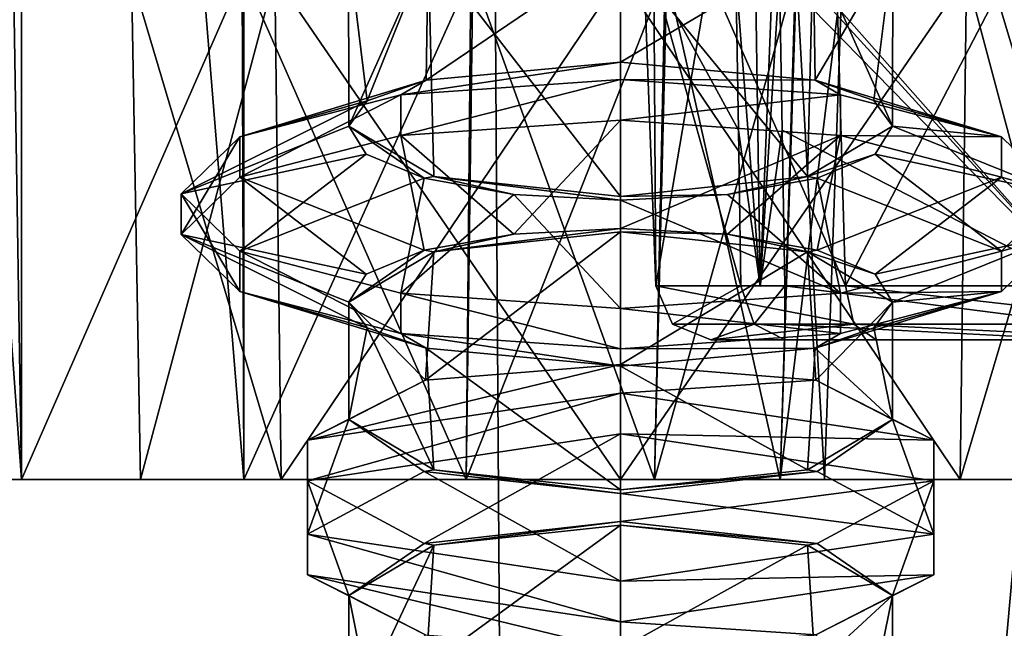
# Model space of a CAD drawing. Header units: millimetres. Extents: x -18.9 to 18.9, y -8.8 to 59.9.
# Tile 145 of 256: x -9.5 to -6, y 23.9 to 26. Entities that reach past the tile are written whole.
import ezdxf

# ---------------------------------------------------------------- set-up
doc = ezdxf.new("R2010")
doc.units = ezdxf.units.MM
doc.header["$LTSCALE"] = 65.185185
for name, color, linetype in [('1295', 7, 'CONTINUOUS'), ('1302', 7, 'CONTINUOUS'), ('1303', 7, 'CONTINUOUS'), ('1462', 7, 'CONTINUOUS'), ('1463', 7, 'CONTINUOUS'), ('1464', 7, 'CONTINUOUS'), ('1466', 7, 'CONTINUOUS'), ('2223', 7, 'CONTINUOUS'), ('2224', 7, 'CONTINUOUS'), ('2226', 7, 'CONTINUOUS'), ('2232', 7, 'CONTINUOUS'), ('2233', 7, 'CONTINUOUS'), ('2234', 7, 'CONTINUOUS'), ('2501', 7, 'CONTINUOUS'), ('2707', 7, 'CONTINUOUS'), ('2710', 7, 'CONTINUOUS'), ('2711', 7, 'CONTINUOUS'), ('2712', 7, 'CONTINUOUS'), ('2713', 7, 'CONTINUOUS'), ('2732', 7, 'CONTINUOUS'), ('2733', 7, 'CONTINUOUS'), ('2734', 7, 'CONTINUOUS'), ('2735', 7, 'CONTINUOUS'), ('2780', 7, 'CONTINUOUS'), ('2781', 7, 'CONTINUOUS'), ('2782', 7, 'CONTINUOUS'), ('2783', 7, 'CONTINUOUS'), ('2784', 7, 'CONTINUOUS'), ('2785', 7, 'CONTINUOUS'), ('2814', 7, 'CONTINUOUS'), ('2815', 7, 'CONTINUOUS'), ('2816', 7, 'CONTINUOUS'), ('2817', 7, 'CONTINUOUS'), ('2818', 7, 'CONTINUOUS'), ('2819', 7, 'CONTINUOUS'), ('2823', 7, 'CONTINUOUS')]:
    doc.layers.add(name, color=color, linetype=linetype)

msp = doc.modelspace()

# ---------------------------------------------------------------- linework, layer by layer
at = {"layer": '1295', "color": 7, "linetype": 'Continuous'}
for points in [[(-8.6992, -6.3, -15.0691), (-5.5375, 26.593, -16.4953), (-3.2147, 32.4, -17.1005), (-8.6992, -6.3, -15.0691)], [(-3.2147, -3.5, -17.1005), (-8.6992, -6.3, -15.0691), (-3.2147, 32.4, -17.1005), (-3.2147, -3.5, -17.1005)], [(-5.5375, 26.593, -16.4953), (-8.6992, -6.3, -15.0691), (-5.5971, 26.4568, -16.4752), (-5.5375, 26.593, -16.4953)], [(-8.6992, -6.3, -15.0691), (-5.7352, 26.4, -16.4277), (-5.5971, 26.4568, -16.4752), (-8.6992, -6.3, -15.0691)], [(-13.3292, -6.3, -11.1841), (-9.8717, 26.4, -14.3286), (-8.6992, -6.3, -15.0691), (-13.3292, -6.3, -11.1841)], [(-12.7853, -3.5, 11.8024), (-7.6096, -3.5, 15.6478), (-12.5018, 26.4, 12.1021), (-12.7853, -3.5, 11.8024)], [(-7.6096, -3.5, 15.6478), (-7.8011, 26.4, 15.553), (-12.5018, 26.4, 12.1021), (-7.6096, -3.5, 15.6478)], [(-9.8717, 26.4, -14.3286), (-5.7352, 26.4, -16.4277), (-8.6992, -6.3, -15.0691), (-9.8717, 26.4, -14.3286)], [(-7.6096, -3.5, 15.6478), (-2.2237, 26.4, 17.2571), (-7.8011, 26.4, 15.553), (-7.6096, -3.5, 15.6478)], [(-7.6096, -3.5, 15.6478), (-1.389, -3.5, 17.3445), (-2.2237, 26.4, 17.2571), (-7.6096, -3.5, 15.6478)]]:
    msp.add_3dface(points, dxfattribs=at)
at = {"layer": '1302', "color": 7, "linetype": 'Continuous'}
for points in [[(-9.1019, 26.2035, 12.2082), (-9.0704, 24.4, 12.2082), (-8.5665, 24.4, 10.9917), (-9.1019, 26.2035, 12.2082)], [(-9.1019, 26.2035, 12.2082), (-8.5665, 24.4, 10.9917), (-8.5888, 26.2035, 10.9694), (-9.1019, 26.2035, 12.2082)], [(-8.5665, 24.4, 10.9917), (-7.35, 24.4, 10.4878), (-8.5888, 26.2035, 10.9694), (-8.5665, 24.4, 10.9917)], [(-8.5888, 26.2035, 10.9694), (-7.35, 24.4, 10.4878), (-7.35, 26.2035, 10.4563), (-8.5888, 26.2035, 10.9694)], [(-7.35, 24.4, 10.4878), (-6.1335, 24.4, 10.9917), (-7.35, 26.2035, 10.4563), (-7.35, 24.4, 10.4878)], [(-7.35, 26.2035, 10.4563), (-6.1335, 24.4, 10.9917), (-6.1112, 26.2035, 10.9694), (-7.35, 26.2035, 10.4563)], [(-6.1335, 24.4, 10.9917), (-5.6296, 24.4, 12.2082), (-6.1112, 26.2035, 10.9694), (-6.1335, 24.4, 10.9917)], [(-5.6296, 24.4, 12.2082), (-5.5981, 26.2035, 12.2082), (-6.1112, 26.2035, 10.9694), (-5.6296, 24.4, 12.2082)]]:
    msp.add_3dface(points, dxfattribs=at)
at = {"layer": '1303', "color": 7, "linetype": 'Continuous'}
for points in [[(-8.5888, 26.2035, 13.447), (-9.0704, 24.4, 12.2082), (-9.1019, 26.2035, 12.2082), (-8.5888, 26.2035, 13.447)], [(-8.5665, 24.4, 13.4247), (-9.0704, 24.4, 12.2082), (-8.5888, 26.2035, 13.447), (-8.5665, 24.4, 13.4247)], [(-7.35, 26.2035, 13.9601), (-8.5665, 24.4, 13.4247), (-8.5888, 26.2035, 13.447), (-7.35, 26.2035, 13.9601)], [(-7.35, 24.4, 13.9286), (-8.5665, 24.4, 13.4247), (-7.35, 26.2035, 13.9601), (-7.35, 24.4, 13.9286)], [(-6.1335, 24.4, 13.4247), (-7.35, 24.4, 13.9286), (-6.1112, 26.2035, 13.447), (-6.1335, 24.4, 13.4247)], [(-6.1112, 26.2035, 13.447), (-7.35, 24.4, 13.9286), (-7.35, 26.2035, 13.9601), (-6.1112, 26.2035, 13.447)], [(-5.6296, 24.4, 12.2082), (-6.1335, 24.4, 13.4247), (-5.5981, 26.2035, 12.2082), (-5.6296, 24.4, 12.2082)], [(-5.5981, 26.2035, 12.2082), (-6.1335, 24.4, 13.4247), (-6.1112, 26.2035, 13.447), (-5.5981, 26.2035, 12.2082)]]:
    msp.add_3dface(points, dxfattribs=at)
at = {"layer": '1462', "color": 7, "linetype": 'Continuous'}
for points in [[(-9.4979, 34.207, -7.7125), (-10.2068, 34.207, -7.322), (-9.496, 24.4, -7.3466), (-9.4979, 34.207, -7.7125)], [(-9.496, 24.4, -7.3466), (-10.2068, 34.207, -7.322), (-10.1709, 24.4, -6.8959), (-9.496, 24.4, -7.3466)], [(-8.7, 26.207, -7.5683), (-9.4979, 34.207, -7.7125), (-8.7, 24.4, -7.5052), (-8.7, 26.207, -7.5683)], [(-8.7, 24.4, -7.5052), (-9.4979, 34.207, -7.7125), (-9.496, 24.4, -7.3466), (-8.7, 24.4, -7.5052)], [(-7.8795, 26.207, -7.405), (-8.7, 26.207, -7.5683), (-7.904, 24.4, -7.3466), (-7.8795, 26.207, -7.405)], [(-7.904, 24.4, -7.3466), (-8.7, 26.207, -7.5683), (-8.7, 24.4, -7.5052), (-7.904, 24.4, -7.3466)], [(-7.2291, 24.4, -6.8959), (-7.8795, 26.207, -7.405), (-7.904, 24.4, -7.3466), (-7.2291, 24.4, -6.8959)], [(-7.1841, 26.207, -6.9401), (-7.8795, 26.207, -7.405), (-7.2291, 24.4, -6.8959), (-7.1841, 26.207, -6.9401)], [(-6.7784, 24.4, -6.221), (-7.1841, 26.207, -6.9401), (-7.2291, 24.4, -6.8959), (-6.7784, 24.4, -6.221)], [(-6.7195, 26.207, -6.2443), (-7.1841, 26.207, -6.9401), (-6.7784, 24.4, -6.221), (-6.7195, 26.207, -6.2443)], [(-6.6198, 24.4, -5.425), (-6.7195, 26.207, -6.2443), (-6.7784, 24.4, -6.221), (-6.6198, 24.4, -5.425)], [(-6.5567, 26.207, -5.425), (-6.7195, 26.207, -6.2443), (-6.6198, 24.4, -5.425), (-6.5567, 26.207, -5.425)]]:
    msp.add_3dface(points, dxfattribs=at)
at = {"layer": '1463', "color": 7, "linetype": 'Continuous'}
for points in [[(-10.1709, 24.4, 0.5459), (-9.5246, 26.207, 1.0533), (-9.496, 24.4, 0.9966), (-10.1709, 24.4, 0.5459)], [(-9.5246, 26.207, 1.0533), (-8.7061, 26.207, 1.2183), (-9.496, 24.4, 0.9966), (-9.5246, 26.207, 1.0533)], [(-9.496, 24.4, 0.9966), (-8.7061, 26.207, 1.2183), (-8.7, 24.4, 1.1552), (-9.496, 24.4, 0.9966)], [(-8.7061, 26.207, 1.2183), (-7.8866, 26.207, 1.0579), (-8.7, 24.4, 1.1552), (-8.7061, 26.207, 1.2183)], [(-8.7, 24.4, 1.1552), (-7.8866, 26.207, 1.0579), (-7.904, 24.4, 0.9966), (-8.7, 24.4, 1.1552)], [(-7.8866, 26.207, 1.0579), (-7.1907, 26.207, 0.5967), (-7.904, 24.4, 0.9966), (-7.8866, 26.207, 1.0579)], [(-7.904, 24.4, 0.9966), (-7.1907, 26.207, 0.5967), (-7.2291, 24.4, 0.5459), (-7.904, 24.4, 0.9966)], [(-7.1907, 26.207, 0.5967), (-6.723, 26.207, -0.0972), (-7.2291, 24.4, 0.5459), (-7.1907, 26.207, 0.5967)], [(-7.2291, 24.4, 0.5459), (-6.723, 26.207, -0.0972), (-6.7784, 24.4, -0.129), (-7.2291, 24.4, 0.5459)], [(-6.5567, 26.207, -0.925), (-6.6198, 24.4, -0.925), (-6.7784, 24.4, -0.129), (-6.5567, 26.207, -0.925)], [(-6.723, 26.207, -0.0972), (-6.5567, 26.207, -0.925), (-6.7784, 24.4, -0.129), (-6.723, 26.207, -0.0972)]]:
    msp.add_3dface(points, dxfattribs=at)
at = {"layer": '1464', "color": 7, "linetype": 'Continuous'}
for points in [[(-6.6198, 24.4, -0.925), (-6.5567, 26.207, -0.925), (-6.5567, 26.207, -5.425), (-6.6198, 24.4, -0.925)], [(-6.6198, 24.4, -0.925), (-6.5567, 26.207, -5.425), (-6.6198, 24.4, -5.425), (-6.6198, 24.4, -0.925)]]:
    msp.add_3dface(points, dxfattribs=at)
at = {"layer": '1466', "color": 7, "linetype": 'Continuous'}
for points in [[(-8.4296, 34.207, -8.8024), (-5.6907, 34.207, -8.8024), (-5.6907, 25.093, -9.1206), (-8.4296, 34.207, -8.8024)], [(-6.8701, 26.4276, -9.074), (-8.4296, 34.207, -8.8024), (-5.6907, 25.093, -9.1206), (-6.8701, 26.4276, -9.074)], [(-6.7993, 26.3092, -9.0782), (-6.8701, 26.4276, -9.074), (-5.6907, 25.093, -9.1206), (-6.7993, 26.3092, -9.0782)], [(-6.7804, 26.207, -9.0817), (-6.7993, 26.3092, -9.0782), (-5.6907, 25.093, -9.1206), (-6.7804, 26.207, -9.0817)], [(-6.771, 25.6508, -9.1012), (-6.7804, 26.207, -9.0817), (-5.6907, 25.093, -9.1206), (-6.771, 25.6508, -9.1012)], [(-6.7615, 25.093, -9.1206), (-6.771, 25.6508, -9.1012), (-5.6907, 25.093, -9.1206), (-6.7615, 25.093, -9.1206)]]:
    msp.add_3dface(points, dxfattribs=at)
at = {"layer": '2223', "color": 7, "linetype": 'Continuous'}
for points in [[(-7.0268, 24.9, -10.3721), (-6.7615, 24.9, -9.3205), (-6.4348, 24.9, -11.2817), (-7.0268, 24.9, -10.3721)], [(-6.7615, 24.9, -9.3205), (-5.6907, 24.9, -9.3205), (-6.4348, 24.9, -11.2817), (-6.7615, 24.9, -9.3205)], [(-5.6907, 24.9, -9.3205), (-5.3704, 24.9, -11.4661), (-6.4348, 24.9, -11.2817), (-5.6907, 24.9, -9.3205)]]:
    msp.add_3dface(points, dxfattribs=at)
at = {"layer": '2224', "color": 7, "linetype": 'Continuous'}
for points in [[(-7.2307, 26.207, -9.7416), (-7.2239, 25.093, -10.4057), (-7.2651, 26.207, -10.3947), (-7.2307, 26.207, -9.7416)], [(-7.2651, 26.207, -10.3947), (-7.2239, 25.093, -10.4057), (-7.0341, 26.207, -11.0066), (-7.2651, 26.207, -10.3947)], [(-6.9195, 25.093, -9.1981), (-7.2239, 25.093, -10.4057), (-7.2307, 26.207, -9.7416), (-6.9195, 25.093, -9.1981)], [(-6.9195, 25.093, -9.1981), (-7.2307, 26.207, -9.7416), (-6.9282, 25.6508, -9.1775), (-6.9195, 25.093, -9.1981)], [(-6.9367, 26.207, -9.1571), (-6.9282, 25.6508, -9.1775), (-7.2307, 26.207, -9.7416), (-6.9367, 26.207, -9.1571)], [(-7.2239, 25.093, -10.4057), (-6.5446, 25.093, -11.4488), (-7.0341, 26.207, -11.0066), (-7.2239, 25.093, -10.4057)], [(-7.0341, 26.207, -11.0066), (-6.5446, 25.093, -11.4488), (-6.5772, 26.207, -11.4739), (-7.0341, 26.207, -11.0066)], [(-6.5772, 26.207, -11.4739), (-6.5446, 25.093, -11.4488), (-5.9649, 26.207, -11.7195), (-6.5772, 26.207, -11.4739)], [(-6.5446, 25.093, -11.4488), (-5.3231, 25.093, -11.6603), (-5.9649, 26.207, -11.7195), (-6.5446, 25.093, -11.4488)]]:
    msp.add_3dface(points, dxfattribs=at)
at = {"layer": '2226', "color": 7, "linetype": 'Continuous'}
for points in [[(-6.5446, 25.093, -11.4488), (-7.2239, 25.093, -10.4057), (-6.5143, 24.9561, -11.3958), (-6.5446, 25.093, -11.4488)], [(-7.2239, 25.093, -10.4057), (-6.9195, 25.093, -9.1981), (-7.1641, 24.9561, -10.3935), (-7.2239, 25.093, -10.4057)], [(-6.5143, 24.9561, -11.3958), (-7.2239, 25.093, -10.4057), (-7.1641, 24.9561, -10.3935), (-6.5143, 24.9561, -11.3958)], [(-7.1641, 24.9561, -10.3935), (-6.9195, 25.093, -9.1981), (-6.8713, 24.9561, -9.2354), (-7.1641, 24.9561, -10.3935)], [(-5.3231, 25.093, -11.6603), (-6.5446, 25.093, -11.4488), (-5.3375, 24.9561, -11.601), (-5.3231, 25.093, -11.6603)], [(-5.3375, 24.9561, -11.601), (-6.5446, 25.093, -11.4488), (-6.5143, 24.9561, -11.3958), (-5.3375, 24.9561, -11.601)], [(-7.0268, 24.9, -10.3721), (-6.5143, 24.9561, -11.3958), (-7.1641, 24.9561, -10.3935), (-7.0268, 24.9, -10.3721)], [(-7.0268, 24.9, -10.3721), (-7.1641, 24.9561, -10.3935), (-6.8713, 24.9561, -9.2354), (-7.0268, 24.9, -10.3721)], [(-6.7615, 24.9, -9.3205), (-7.0268, 24.9, -10.3721), (-6.8713, 24.9561, -9.2354), (-6.7615, 24.9, -9.3205)], [(-7.0268, 24.9, -10.3721), (-6.4348, 24.9, -11.2817), (-6.5143, 24.9561, -11.3958), (-7.0268, 24.9, -10.3721)], [(-6.4348, 24.9, -11.2817), (-5.3704, 24.9, -11.4661), (-6.5143, 24.9561, -11.3958), (-6.4348, 24.9, -11.2817)], [(-5.3704, 24.9, -11.4661), (-5.3375, 24.9561, -11.601), (-6.5143, 24.9561, -11.3958), (-5.3704, 24.9, -11.4661)]]:
    msp.add_3dface(points, dxfattribs=at)
at = {"layer": '2232', "color": 7, "linetype": 'Continuous'}
for points in [[(-6.7615, 25.093, -9.1206), (-5.6907, 25.093, -9.1206), (-5.6907, 24.9561, -9.1816), (-6.7615, 25.093, -9.1206)], [(-6.7615, 25.093, -9.1206), (-5.6907, 24.9561, -9.1816), (-6.7615, 24.9556, -9.1821), (-6.7615, 25.093, -9.1206)], [(-5.6907, 24.9561, -9.1816), (-5.6907, 24.9, -9.3205), (-6.7615, 24.9556, -9.1821), (-5.6907, 24.9561, -9.1816)], [(-5.6907, 24.9, -9.3205), (-6.7615, 24.9, -9.3205), (-6.7615, 24.9556, -9.1821), (-5.6907, 24.9, -9.3205)]]:
    msp.add_3dface(points, dxfattribs=at)
at = {"layer": '2233', "color": 7, "linetype": 'Continuous'}
for points in [[(-6.9195, 25.093, -9.1981), (-6.7615, 25.093, -9.1206), (-6.8713, 24.9561, -9.2354), (-6.9195, 25.093, -9.1981)], [(-6.7615, 25.093, -9.1206), (-6.9195, 25.093, -9.1981), (-6.8499, 25.0921, -9.1413), (-6.7615, 25.093, -9.1206)], [(-6.8713, 24.9561, -9.2354), (-6.7615, 25.093, -9.1206), (-6.7615, 24.9556, -9.1821), (-6.8713, 24.9561, -9.2354)], [(-6.7615, 24.9, -9.3205), (-6.8713, 24.9561, -9.2354), (-6.7615, 24.9556, -9.1821), (-6.7615, 24.9, -9.3205)]]:
    msp.add_3dface(points, dxfattribs=at)
at = {"layer": '2234', "color": 7, "linetype": 'Continuous'}
for points in [[(-6.9282, 25.6508, -9.1775), (-6.9367, 26.207, -9.1571), (-6.8499, 25.0921, -9.1413), (-6.9282, 25.6508, -9.1775)], [(-6.8499, 25.0921, -9.1413), (-6.9367, 26.207, -9.1571), (-6.8672, 26.2062, -9.1016), (-6.8499, 25.0921, -9.1413)], [(-6.8062, 26.2066, -9.0834), (-6.8499, 25.0921, -9.1413), (-6.8672, 26.2062, -9.1016), (-6.8062, 26.2066, -9.0834)], [(-6.7804, 26.207, -9.0817), (-6.771, 25.6508, -9.1012), (-6.8499, 25.0921, -9.1413), (-6.7804, 26.207, -9.0817)], [(-6.7804, 26.207, -9.0817), (-6.8499, 25.0921, -9.1413), (-6.8062, 26.2066, -9.0834), (-6.7804, 26.207, -9.0817)], [(-6.9195, 25.093, -9.1981), (-6.9282, 25.6508, -9.1775), (-6.8499, 25.0921, -9.1413), (-6.9195, 25.093, -9.1981)], [(-6.771, 25.6508, -9.1012), (-6.7615, 25.093, -9.1206), (-6.8499, 25.0921, -9.1413), (-6.771, 25.6508, -9.1012)]]:
    msp.add_3dface(points, dxfattribs=at)
at = {"layer": '2501', "color": 7, "linetype": 'Continuous'}
for points in [[(-6.6198, 24.4, -0.925), (-10.7802, 24.4, -0.925), (-10.6216, 24.4, -0.129), (-6.6198, 24.4, -0.925)], [(-10.7802, 24.4, -0.925), (-6.6198, 24.4, -0.925), (-6.6198, 24.4, -5.425), (-10.7802, 24.4, -0.925)], [(-10.7802, 24.4, -5.425), (-10.7802, 24.4, -0.925), (-6.6198, 24.4, -5.425), (-10.7802, 24.4, -5.425)], [(-10.7802, 24.4, -5.425), (-6.6198, 24.4, -5.425), (-6.7784, 24.4, -6.221), (-10.7802, 24.4, -5.425)], [(-10.7802, 24.4, -5.425), (-6.7784, 24.4, -6.221), (-10.6216, 24.4, -6.221), (-10.7802, 24.4, -5.425)], [(-6.6198, 24.4, -0.925), (-10.6216, 24.4, -0.129), (-6.7784, 24.4, -0.129), (-6.6198, 24.4, -0.925)], [(-10.6216, 24.4, -0.129), (-10.1709, 24.4, 0.5459), (-6.7784, 24.4, -0.129), (-10.6216, 24.4, -0.129)], [(-6.7784, 24.4, -6.221), (-7.2291, 24.4, -6.8959), (-10.6216, 24.4, -6.221), (-6.7784, 24.4, -6.221)], [(-7.2291, 24.4, -6.8959), (-10.1709, 24.4, -6.8959), (-10.6216, 24.4, -6.221), (-7.2291, 24.4, -6.8959)], [(-10.1709, 24.4, 0.5459), (-9.496, 24.4, 0.9966), (-7.2291, 24.4, 0.5459), (-10.1709, 24.4, 0.5459)], [(-10.1709, 24.4, 0.5459), (-7.2291, 24.4, 0.5459), (-6.7784, 24.4, -0.129), (-10.1709, 24.4, 0.5459)], [(-7.2291, 24.4, -6.8959), (-7.904, 24.4, -7.3466), (-10.1709, 24.4, -6.8959), (-7.2291, 24.4, -6.8959)], [(-7.904, 24.4, -7.3466), (-9.496, 24.4, -7.3466), (-10.1709, 24.4, -6.8959), (-7.904, 24.4, -7.3466)], [(-9.496, 24.4, 0.9966), (-8.7, 24.4, 1.1552), (-7.904, 24.4, 0.9966), (-9.496, 24.4, 0.9966)], [(-9.496, 24.4, 0.9966), (-7.904, 24.4, 0.9966), (-7.2291, 24.4, 0.5459), (-9.496, 24.4, 0.9966)], [(-7.904, 24.4, -7.3466), (-8.7, 24.4, -7.5052), (-9.496, 24.4, -7.3466), (-7.904, 24.4, -7.3466)], [(-9.0704, 24.4, 12.2082), (-8.5665, 24.4, 13.4247), (-5.6296, 24.4, 12.2082), (-9.0704, 24.4, 12.2082)], [(-9.0704, 24.4, 12.2082), (-5.6296, 24.4, 12.2082), (-6.1335, 24.4, 10.9917), (-9.0704, 24.4, 12.2082)], [(-9.0704, 24.4, 12.2082), (-6.1335, 24.4, 10.9917), (-8.5665, 24.4, 10.9917), (-9.0704, 24.4, 12.2082)], [(-8.5665, 24.4, 13.4247), (-7.35, 24.4, 13.9286), (-6.1335, 24.4, 13.4247), (-8.5665, 24.4, 13.4247)], [(-8.5665, 24.4, 13.4247), (-6.1335, 24.4, 13.4247), (-5.6296, 24.4, 12.2082), (-8.5665, 24.4, 13.4247)], [(-6.1335, 24.4, 10.9917), (-7.35, 24.4, 10.4878), (-8.5665, 24.4, 10.9917), (-6.1335, 24.4, 10.9917)]]:
    msp.add_3dface(points, dxfattribs=at)
at = {"layer": '2707', "color": 7, "linetype": 'Continuous'}
for points in [[(-7.35, 25.894, 11.2332), (-7.35, 26.3025, 11.2332), (-6.6606, 26.3025, 11.5188), (-7.35, 25.894, 11.2332)], [(-7.35, 25.894, 11.2332), (-6.6606, 26.3025, 11.5188), (-6.6527, 25.8294, 11.5267), (-7.35, 25.894, 11.2332)], [(-7.35, 26.3025, 13.1832), (-7.35, 25.4137, 13.1832), (-6.681, 25.4853, 12.9174), (-7.35, 26.3025, 13.1832)], [(-7.35, 26.3025, 13.1832), (-6.681, 25.4853, 12.9174), (-6.6606, 26.3025, 12.8976), (-7.35, 26.3025, 13.1832)], [(-6.681, 25.4853, 12.9174), (-6.3759, 25.665, 12.2499), (-6.6606, 26.3025, 12.8976), (-6.681, 25.4853, 12.9174)], [(-6.6606, 26.3025, 11.5188), (-6.375, 26.3025, 12.2082), (-6.6527, 25.8294, 11.5267), (-6.6606, 26.3025, 11.5188)], [(-6.3759, 25.665, 12.2499), (-6.375, 26.3025, 12.2082), (-6.6606, 26.3025, 12.8976), (-6.3759, 25.665, 12.2499)], [(-6.375, 26.3025, 12.2082), (-6.4425, 25.7565, 11.8517), (-6.6527, 25.8294, 11.5267), (-6.375, 26.3025, 12.2082)], [(-6.375, 26.3025, 12.2082), (-6.3759, 25.665, 12.2499), (-6.4425, 25.7565, 11.8517), (-6.375, 26.3025, 12.2082)]]:
    msp.add_3dface(points, dxfattribs=at)
at = {"layer": '2710', "color": 7, "linetype": 'Continuous'}
for points in [[(-7.35, 23.794, 11.2332), (-7.35, 24.2363, 11.2332), (-6.681, 24.1647, 11.4989), (-7.35, 23.794, 11.2332)], [(-7.35, 23.794, 11.2332), (-6.681, 24.1647, 11.4989), (-6.6527, 23.7294, 11.5267), (-7.35, 23.794, 11.2332)], [(-6.681, 24.1647, 11.4989), (-6.3759, 23.985, 12.1665), (-6.6527, 23.7294, 11.5267), (-6.681, 24.1647, 11.4989)], [(-6.3759, 23.985, 12.1665), (-6.4425, 23.6565, 11.8517), (-6.6527, 23.7294, 11.5267), (-6.3759, 23.985, 12.1665)], [(-6.3759, 23.565, 12.2499), (-6.3759, 23.985, 12.1665), (-6.6504, 23.8441, 12.8873), (-6.3759, 23.565, 12.2499)], [(-6.3759, 23.985, 12.1665), (-6.3759, 23.565, 12.2499), (-6.4425, 23.6565, 11.8517), (-6.3759, 23.985, 12.1665)]]:
    msp.add_3dface(points, dxfattribs=at)
at = {"layer": '2711', "color": 7, "linetype": 'Continuous'}
for points in [[(-7.35, 24.5642, 10.9382), (-7.35, 24.7091, 10.9772), (-6.2285, 24.5408, 11.6025), (-7.35, 24.5642, 10.9382)], [(-7.35, 24.5642, 10.9382), (-6.2285, 24.5408, 11.6025), (-6.2285, 24.3959, 11.5635), (-7.35, 24.5642, 10.9382)], [(-6.2285, 24.5408, 11.6025), (-6.2285, 24.2041, 12.8529), (-6.2285, 24.3959, 11.5635), (-6.2285, 24.5408, 11.6025)], [(-6.2285, 24.2041, 12.8529), (-6.2285, 24.0592, 12.8139), (-6.2285, 24.3959, 11.5635), (-6.2285, 24.2041, 12.8529)], [(-6.2285, 24.2041, 12.8529), (-7.35, 24.0358, 13.4782), (-6.2285, 24.0592, 12.8139), (-6.2285, 24.2041, 12.8529)], [(-7.35, 24.0358, 13.4782), (-7.35, 23.8909, 13.4392), (-6.2285, 24.0592, 12.8139), (-7.35, 24.0358, 13.4782)]]:
    msp.add_3dface(points, dxfattribs=at)
at = {"layer": '2712', "color": 7, "linetype": 'Continuous'}
for points in [[(-7.35, 24.2493, 11.1848), (-7.35, 24.5642, 10.9382), (-6.2285, 24.3959, 11.5635), (-7.35, 24.2493, 11.1848)], [(-6.646, 24.1712, 11.475), (-7.35, 24.2493, 11.1848), (-6.2285, 24.3959, 11.5635), (-6.646, 24.1712, 11.475)], [(-6.3759, 23.985, 12.1665), (-6.646, 24.1712, 11.475), (-6.2285, 24.3959, 11.5635), (-6.3759, 23.985, 12.1665)], [(-6.2285, 24.0592, 12.8139), (-6.3759, 23.985, 12.1665), (-6.2285, 24.3959, 11.5635), (-6.2285, 24.0592, 12.8139)], [(-7.35, 23.8909, 13.4392), (-6.6504, 23.8441, 12.8873), (-6.2285, 24.0592, 12.8139), (-7.35, 23.8909, 13.4392)], [(-6.6504, 23.8441, 12.8873), (-6.3759, 23.985, 12.1665), (-6.2285, 24.0592, 12.8139), (-6.6504, 23.8441, 12.8873)], [(-7.35, 23.8909, 13.4392), (-7.35, 23.7885, 13.1832), (-6.6504, 23.8441, 12.8873), (-7.35, 23.8909, 13.4392)]]:
    msp.add_3dface(points, dxfattribs=at)
at = {"layer": '2713', "color": 7, "linetype": 'Continuous'}
for points in [[(-7.35, 24.7091, 10.9772), (-7.35, 24.8115, 11.2332), (-6.6504, 24.7559, 11.5291), (-7.35, 24.7091, 10.9772)], [(-7.35, 24.7091, 10.9772), (-6.6504, 24.7559, 11.5291), (-6.2285, 24.5408, 11.6025), (-7.35, 24.7091, 10.9772)], [(-6.6504, 24.7559, 11.5291), (-6.3759, 24.615, 12.2499), (-6.2285, 24.5408, 11.6025), (-6.6504, 24.7559, 11.5291)], [(-6.3759, 24.615, 12.2499), (-6.646, 24.4288, 12.9414), (-6.2285, 24.2041, 12.8529), (-6.3759, 24.615, 12.2499)], [(-6.2285, 24.5408, 11.6025), (-6.3759, 24.615, 12.2499), (-6.2285, 24.2041, 12.8529), (-6.2285, 24.5408, 11.6025)], [(-6.646, 24.4288, 12.9414), (-7.35, 24.3507, 13.2316), (-6.2285, 24.2041, 12.8529), (-6.646, 24.4288, 12.9414)], [(-7.35, 24.3507, 13.2316), (-7.35, 24.0358, 13.4782), (-6.2285, 24.2041, 12.8529), (-7.35, 24.3507, 13.2316)]]:
    msp.add_3dface(points, dxfattribs=at)
at = {"layer": '2732', "color": 7, "linetype": 'Continuous'}
for points in [[(-7.35, 24.8115, 11.2332), (-7.35, 25.2863, 11.2332), (-6.681, 25.2147, 11.4989), (-7.35, 24.8115, 11.2332)], [(-7.35, 24.8115, 11.2332), (-6.681, 25.2147, 11.4989), (-6.6504, 24.7559, 11.5291), (-7.35, 24.8115, 11.2332)], [(-6.681, 25.2147, 11.4989), (-6.3759, 25.035, 12.1665), (-6.6504, 24.7559, 11.5291), (-6.681, 25.2147, 11.4989)], [(-6.3759, 25.035, 12.1665), (-6.3759, 24.615, 12.2499), (-6.6504, 24.7559, 11.5291), (-6.3759, 25.035, 12.1665)], [(-6.3759, 24.615, 12.2499), (-6.3759, 25.035, 12.1665), (-6.4425, 24.9435, 12.5647), (-6.3759, 24.615, 12.2499)], [(-6.3759, 24.615, 12.2499), (-6.4425, 24.9435, 12.5647), (-6.6527, 24.8706, 12.8897), (-6.3759, 24.615, 12.2499)], [(-7.35, 24.806, 13.1832), (-6.681, 24.4353, 12.9174), (-6.6527, 24.8706, 12.8897), (-7.35, 24.806, 13.1832)], [(-6.681, 24.4353, 12.9174), (-6.3759, 24.615, 12.2499), (-6.6527, 24.8706, 12.8897), (-6.681, 24.4353, 12.9174)], [(-7.35, 24.3637, 13.1832), (-6.681, 24.4353, 12.9174), (-7.35, 24.806, 13.1832), (-7.35, 24.3637, 13.1832)]]:
    msp.add_3dface(points, dxfattribs=at)
at = {"layer": '2733', "color": 7, "linetype": 'Continuous'}
for points in [[(-7.35, 25.687, 10.6679), (-7.35, 25.8319, 10.7068), (-6.5625, 25.777, 10.9106), (-7.35, 25.687, 10.6679)], [(-7.35, 25.687, 10.6679), (-6.5625, 25.777, 10.9106), (-6.5625, 25.6322, 10.8716), (-7.35, 25.687, 10.6679)], [(-6.5625, 25.777, 10.9106), (-5.986, 25.6272, 11.4673), (-6.5625, 25.6322, 10.8716), (-6.5625, 25.777, 10.9106)], [(-5.986, 25.6272, 11.4673), (-5.986, 25.4823, 11.4283), (-6.5625, 25.6322, 10.8716), (-5.986, 25.6272, 11.4673)], [(-5.986, 25.6272, 11.4673), (-5.775, 25.4224, 12.2277), (-5.986, 25.4823, 11.4283), (-5.986, 25.6272, 11.4673)], [(-5.775, 25.4224, 12.2277), (-5.775, 25.2776, 12.1887), (-5.986, 25.4823, 11.4283), (-5.775, 25.4224, 12.2277)], [(-5.775, 25.4224, 12.2277), (-5.986, 25.2177, 12.9881), (-5.775, 25.2776, 12.1887), (-5.775, 25.4224, 12.2277)], [(-5.986, 25.2177, 12.9881), (-5.986, 25.0728, 12.9491), (-5.775, 25.2776, 12.1887), (-5.986, 25.2177, 12.9881)], [(-5.986, 25.2177, 12.9881), (-6.5625, 25.0678, 13.5448), (-5.986, 25.0728, 12.9491), (-5.986, 25.2177, 12.9881)], [(-6.5625, 25.0678, 13.5448), (-7.35, 25.013, 13.7485), (-6.5625, 24.923, 13.5058), (-6.5625, 25.0678, 13.5448)], [(-6.5625, 25.0678, 13.5448), (-6.5625, 24.923, 13.5058), (-5.986, 25.0728, 12.9491), (-6.5625, 25.0678, 13.5448)], [(-7.35, 25.013, 13.7485), (-7.35, 24.8681, 13.7095), (-6.5625, 24.923, 13.5058), (-7.35, 25.013, 13.7485)]]:
    msp.add_3dface(points, dxfattribs=at)
at = {"layer": '2734', "color": 7, "linetype": 'Continuous'}
for points in [[(-7.35, 25.2993, 11.1848), (-7.35, 25.687, 10.6679), (-6.5625, 25.6322, 10.8716), (-7.35, 25.2993, 11.1848)], [(-6.9669, 25.2789, 11.2606), (-7.35, 25.2993, 11.1848), (-6.5625, 25.6322, 10.8716), (-6.9669, 25.2789, 11.2606)], [(-6.646, 25.2212, 11.475), (-6.9669, 25.2789, 11.2606), (-6.5625, 25.6322, 10.8716), (-6.646, 25.2212, 11.475)], [(-5.986, 25.4823, 11.4283), (-6.646, 25.2212, 11.475), (-6.5625, 25.6322, 10.8716), (-5.986, 25.4823, 11.4283)], [(-6.4379, 25.1354, 11.7937), (-6.646, 25.2212, 11.475), (-5.986, 25.4823, 11.4283), (-6.4379, 25.1354, 11.7937)], [(-5.775, 25.2776, 12.1887), (-6.4379, 25.1354, 11.7937), (-5.986, 25.4823, 11.4283), (-5.775, 25.2776, 12.1887)], [(-6.3759, 25.035, 12.1665), (-6.4379, 25.1354, 11.7937), (-5.775, 25.2776, 12.1887), (-6.3759, 25.035, 12.1665)], [(-5.986, 25.0728, 12.9491), (-6.3759, 25.035, 12.1665), (-5.775, 25.2776, 12.1887), (-5.986, 25.0728, 12.9491)], [(-6.6527, 24.8706, 12.8897), (-6.4425, 24.9435, 12.5647), (-5.986, 25.0728, 12.9491), (-6.6527, 24.8706, 12.8897)], [(-6.5625, 24.923, 13.5058), (-6.6527, 24.8706, 12.8897), (-5.986, 25.0728, 12.9491), (-6.5625, 24.923, 13.5058)], [(-6.4425, 24.9435, 12.5647), (-6.3759, 25.035, 12.1665), (-5.986, 25.0728, 12.9491), (-6.4425, 24.9435, 12.5647)], [(-7.35, 24.8681, 13.7095), (-6.6527, 24.8706, 12.8897), (-6.5625, 24.923, 13.5058), (-7.35, 24.8681, 13.7095)], [(-7.35, 24.8681, 13.7095), (-7.35, 24.806, 13.1832), (-6.6527, 24.8706, 12.8897), (-7.35, 24.8681, 13.7095)]]:
    msp.add_3dface(points, dxfattribs=at)
at = {"layer": '2735', "color": 7, "linetype": 'Continuous'}
for points in [[(-7.35, 25.8319, 10.7068), (-7.35, 25.894, 11.2332), (-6.6527, 25.8294, 11.5267), (-7.35, 25.8319, 10.7068)], [(-6.5625, 25.777, 10.9106), (-7.35, 25.8319, 10.7068), (-6.6527, 25.8294, 11.5267), (-6.5625, 25.777, 10.9106)], [(-5.986, 25.6272, 11.4673), (-6.5625, 25.777, 10.9106), (-6.6527, 25.8294, 11.5267), (-5.986, 25.6272, 11.4673)], [(-6.4425, 25.7565, 11.8517), (-5.986, 25.6272, 11.4673), (-6.6527, 25.8294, 11.5267), (-6.4425, 25.7565, 11.8517)], [(-6.3759, 25.665, 12.2499), (-5.986, 25.6272, 11.4673), (-6.4425, 25.7565, 11.8517), (-6.3759, 25.665, 12.2499)], [(-6.3759, 25.665, 12.2499), (-6.4379, 25.5646, 12.6227), (-5.775, 25.4224, 12.2277), (-6.3759, 25.665, 12.2499)], [(-5.986, 25.6272, 11.4673), (-6.3759, 25.665, 12.2499), (-5.775, 25.4224, 12.2277), (-5.986, 25.6272, 11.4673)], [(-6.4379, 25.5646, 12.6227), (-6.646, 25.4788, 12.9414), (-5.986, 25.2177, 12.9881), (-6.4379, 25.5646, 12.6227)], [(-5.775, 25.4224, 12.2277), (-6.4379, 25.5646, 12.6227), (-5.986, 25.2177, 12.9881), (-5.775, 25.4224, 12.2277)], [(-6.646, 25.4788, 12.9414), (-6.9669, 25.4211, 13.1558), (-6.5625, 25.0678, 13.5448), (-6.646, 25.4788, 12.9414)], [(-5.986, 25.2177, 12.9881), (-6.646, 25.4788, 12.9414), (-6.5625, 25.0678, 13.5448), (-5.986, 25.2177, 12.9881)], [(-6.9669, 25.4211, 13.1558), (-7.35, 25.4007, 13.2316), (-6.5625, 25.0678, 13.5448), (-6.9669, 25.4211, 13.1558)], [(-7.35, 25.4007, 13.2316), (-7.35, 25.013, 13.7485), (-6.5625, 25.0678, 13.5448), (-7.35, 25.4007, 13.2316)]]:
    msp.add_3dface(points, dxfattribs=at)
at = {"layer": '2780', "color": 7, "linetype": 'Continuous'}
for points in [[(-8.0471, 25.8294, 11.5265), (-7.35, 25.894, 11.2332), (-8.1375, 25.777, 10.9106), (-8.0471, 25.8294, 11.5265)], [(-7.35, 25.894, 11.2332), (-7.35, 25.8319, 10.7068), (-8.1375, 25.777, 10.9106), (-7.35, 25.894, 11.2332)], [(-8.2578, 25.7563, 11.8526), (-8.0471, 25.8294, 11.5265), (-8.714, 25.6272, 11.4673), (-8.2578, 25.7563, 11.8526)], [(-8.0471, 25.8294, 11.5265), (-8.1375, 25.777, 10.9106), (-8.714, 25.6272, 11.4673), (-8.0471, 25.8294, 11.5265)], [(-8.3241, 25.665, 12.2499), (-8.2578, 25.7563, 11.8526), (-8.925, 25.4224, 12.2277), (-8.3241, 25.665, 12.2499)], [(-8.2578, 25.7563, 11.8526), (-8.714, 25.6272, 11.4673), (-8.925, 25.4224, 12.2277), (-8.2578, 25.7563, 11.8526)], [(-8.2621, 25.5646, 12.6227), (-8.3241, 25.665, 12.2499), (-8.925, 25.4224, 12.2277), (-8.2621, 25.5646, 12.6227)], [(-8.2621, 25.5646, 12.6227), (-8.925, 25.4224, 12.2277), (-8.714, 25.2177, 12.9881), (-8.2621, 25.5646, 12.6227)], [(-8.054, 25.4788, 12.9414), (-8.2621, 25.5646, 12.6227), (-8.714, 25.2177, 12.9881), (-8.054, 25.4788, 12.9414)], [(-8.054, 25.4788, 12.9414), (-8.714, 25.2177, 12.9881), (-8.1375, 25.0678, 13.5448), (-8.054, 25.4788, 12.9414)], [(-7.7331, 25.4211, 13.1558), (-8.054, 25.4788, 12.9414), (-8.1375, 25.0678, 13.5448), (-7.7331, 25.4211, 13.1558)], [(-7.7331, 25.4211, 13.1558), (-8.1375, 25.0678, 13.5448), (-7.35, 25.013, 13.7485), (-7.7331, 25.4211, 13.1558)], [(-7.35, 25.4007, 13.2316), (-7.7331, 25.4211, 13.1558), (-7.35, 25.013, 13.7485), (-7.35, 25.4007, 13.2316)]]:
    msp.add_3dface(points, dxfattribs=at)
at = {"layer": '2781', "color": 7, "linetype": 'Continuous'}
for points in [[(-7.35, 25.687, 10.6679), (-7.7331, 25.2789, 11.2606), (-8.1375, 25.6322, 10.8716), (-7.35, 25.687, 10.6679)], [(-7.35, 25.2993, 11.1848), (-7.7331, 25.2789, 11.2606), (-7.35, 25.687, 10.6679), (-7.35, 25.2993, 11.1848)], [(-8.054, 25.2212, 11.475), (-8.714, 25.4823, 11.4283), (-8.1375, 25.6322, 10.8716), (-8.054, 25.2212, 11.475)], [(-7.7331, 25.2789, 11.2606), (-8.054, 25.2212, 11.475), (-8.1375, 25.6322, 10.8716), (-7.7331, 25.2789, 11.2606)], [(-8.2621, 25.1354, 11.7937), (-8.925, 25.2776, 12.1887), (-8.714, 25.4823, 11.4283), (-8.2621, 25.1354, 11.7937)], [(-8.054, 25.2212, 11.475), (-8.2621, 25.1354, 11.7937), (-8.714, 25.4823, 11.4283), (-8.054, 25.2212, 11.475)], [(-8.3241, 25.035, 12.1665), (-8.2578, 24.9437, 12.5638), (-8.925, 25.2776, 12.1887), (-8.3241, 25.035, 12.1665)], [(-8.2621, 25.1354, 11.7937), (-8.3241, 25.035, 12.1665), (-8.925, 25.2776, 12.1887), (-8.2621, 25.1354, 11.7937)], [(-8.2578, 24.9437, 12.5638), (-8.714, 25.0728, 12.9491), (-8.925, 25.2776, 12.1887), (-8.2578, 24.9437, 12.5638)], [(-8.2578, 24.9437, 12.5638), (-8.0471, 24.8706, 12.8899), (-8.714, 25.0728, 12.9491), (-8.2578, 24.9437, 12.5638)], [(-8.0471, 24.8706, 12.8899), (-8.1375, 24.923, 13.5058), (-8.714, 25.0728, 12.9491), (-8.0471, 24.8706, 12.8899)], [(-8.0471, 24.8706, 12.8899), (-7.35, 24.806, 13.1832), (-8.1375, 24.923, 13.5058), (-8.0471, 24.8706, 12.8899)], [(-7.35, 24.806, 13.1832), (-7.35, 24.8681, 13.7095), (-8.1375, 24.923, 13.5058), (-7.35, 24.806, 13.1832)]]:
    msp.add_3dface(points, dxfattribs=at)
at = {"layer": '2782', "color": 7, "linetype": 'Continuous'}
for points in [[(-7.35, 25.8319, 10.7068), (-7.35, 25.687, 10.6679), (-8.1375, 25.6322, 10.8716), (-7.35, 25.8319, 10.7068)], [(-8.1375, 25.777, 10.9106), (-7.35, 25.8319, 10.7068), (-8.1375, 25.6322, 10.8716), (-8.1375, 25.777, 10.9106)], [(-8.714, 25.6272, 11.4673), (-8.1375, 25.777, 10.9106), (-8.714, 25.4823, 11.4283), (-8.714, 25.6272, 11.4673)], [(-8.714, 25.4823, 11.4283), (-8.1375, 25.777, 10.9106), (-8.1375, 25.6322, 10.8716), (-8.714, 25.4823, 11.4283)], [(-8.925, 25.4224, 12.2277), (-8.714, 25.6272, 11.4673), (-8.925, 25.2776, 12.1887), (-8.925, 25.4224, 12.2277)], [(-8.925, 25.2776, 12.1887), (-8.714, 25.6272, 11.4673), (-8.714, 25.4823, 11.4283), (-8.925, 25.2776, 12.1887)], [(-8.714, 25.2177, 12.9881), (-8.925, 25.4224, 12.2277), (-8.714, 25.0728, 12.9491), (-8.714, 25.2177, 12.9881)], [(-8.714, 25.0728, 12.9491), (-8.925, 25.4224, 12.2277), (-8.925, 25.2776, 12.1887), (-8.714, 25.0728, 12.9491)], [(-8.1375, 25.0678, 13.5448), (-8.714, 25.2177, 12.9881), (-8.1375, 24.923, 13.5058), (-8.1375, 25.0678, 13.5448)], [(-8.1375, 24.923, 13.5058), (-8.714, 25.2177, 12.9881), (-8.714, 25.0728, 12.9491), (-8.1375, 24.923, 13.5058)], [(-7.35, 25.013, 13.7485), (-8.1375, 25.0678, 13.5448), (-7.35, 24.8681, 13.7095), (-7.35, 25.013, 13.7485)], [(-7.35, 24.8681, 13.7095), (-8.1375, 25.0678, 13.5448), (-8.1375, 24.923, 13.5058), (-7.35, 24.8681, 13.7095)]]:
    msp.add_3dface(points, dxfattribs=at)
at = {"layer": '2783', "color": 7, "linetype": 'Continuous'}
for points in [[(-7.35, 25.2863, 11.2332), (-8.0188, 25.2148, 11.4988), (-7.35, 25.2993, 11.1848), (-7.35, 25.2863, 11.2332)], [(-7.35, 25.2993, 11.1848), (-8.0188, 25.2148, 11.4988), (-7.7331, 25.2789, 11.2606), (-7.35, 25.2993, 11.1848)], [(-6.9669, 25.2789, 11.2606), (-7.35, 25.2863, 11.2332), (-7.35, 25.2993, 11.1848), (-6.9669, 25.2789, 11.2606)], [(-7.7331, 25.2789, 11.2606), (-8.0188, 25.2148, 11.4988), (-8.054, 25.2212, 11.475), (-7.7331, 25.2789, 11.2606)], [(-6.681, 25.2147, 11.4989), (-7.35, 25.2863, 11.2332), (-6.9669, 25.2789, 11.2606), (-6.681, 25.2147, 11.4989)], [(-6.646, 25.2212, 11.475), (-6.681, 25.2147, 11.4989), (-6.9669, 25.2789, 11.2606), (-6.646, 25.2212, 11.475)], [(-8.0188, 25.2148, 11.4988), (-8.3241, 25.035, 12.1665), (-8.054, 25.2212, 11.475), (-8.0188, 25.2148, 11.4988)], [(-8.054, 25.2212, 11.475), (-8.3241, 25.035, 12.1665), (-8.2621, 25.1354, 11.7937), (-8.054, 25.2212, 11.475)], [(-6.4379, 25.1354, 11.7937), (-6.681, 25.2147, 11.4989), (-6.646, 25.2212, 11.475), (-6.4379, 25.1354, 11.7937)], [(-6.3759, 25.035, 12.1665), (-6.681, 25.2147, 11.4989), (-6.4379, 25.1354, 11.7937), (-6.3759, 25.035, 12.1665)]]:
    msp.add_3dface(points, dxfattribs=at)
at = {"layer": '2784', "color": 7, "linetype": 'Continuous'}
for points in [[(-8.0188, 25.4852, 12.9176), (-8.3241, 25.665, 12.2499), (-8.054, 25.4788, 12.9414), (-8.0188, 25.4852, 12.9176)], [(-8.054, 25.4788, 12.9414), (-8.3241, 25.665, 12.2499), (-8.2621, 25.5646, 12.6227), (-8.054, 25.4788, 12.9414)], [(-6.3759, 25.665, 12.2499), (-6.681, 25.4853, 12.9174), (-6.4379, 25.5646, 12.6227), (-6.3759, 25.665, 12.2499)], [(-6.4379, 25.5646, 12.6227), (-6.681, 25.4853, 12.9174), (-6.646, 25.4788, 12.9414), (-6.4379, 25.5646, 12.6227)], [(-7.7331, 25.4211, 13.1558), (-8.0188, 25.4852, 12.9176), (-8.054, 25.4788, 12.9414), (-7.7331, 25.4211, 13.1558)], [(-7.35, 25.4137, 13.1832), (-8.0188, 25.4852, 12.9176), (-7.35, 25.4007, 13.2316), (-7.35, 25.4137, 13.1832)], [(-7.35, 25.4007, 13.2316), (-8.0188, 25.4852, 12.9176), (-7.7331, 25.4211, 13.1558), (-7.35, 25.4007, 13.2316)], [(-6.681, 25.4853, 12.9174), (-7.35, 25.4137, 13.1832), (-6.9669, 25.4211, 13.1558), (-6.681, 25.4853, 12.9174)], [(-6.646, 25.4788, 12.9414), (-6.681, 25.4853, 12.9174), (-6.9669, 25.4211, 13.1558), (-6.646, 25.4788, 12.9414)], [(-6.9669, 25.4211, 13.1558), (-7.35, 25.4137, 13.1832), (-7.35, 25.4007, 13.2316), (-6.9669, 25.4211, 13.1558)]]:
    msp.add_3dface(points, dxfattribs=at)
at = {"layer": '2785', "color": 7, "linetype": 'Continuous'}
for points in [[(-7.35, 24.8115, 11.2332), (-8.0489, 24.756, 11.5283), (-7.35, 25.2863, 11.2332), (-7.35, 24.8115, 11.2332)], [(-7.35, 25.2863, 11.2332), (-8.0489, 24.756, 11.5283), (-8.0188, 25.2148, 11.4988), (-7.35, 25.2863, 11.2332)], [(-8.0188, 25.2148, 11.4988), (-8.0489, 24.756, 11.5283), (-8.3241, 25.035, 12.1665), (-8.0188, 25.2148, 11.4988)], [(-8.0489, 24.756, 11.5283), (-8.3241, 24.615, 12.2499), (-8.3241, 25.035, 12.1665), (-8.0489, 24.756, 11.5283)], [(-8.3241, 25.035, 12.1665), (-8.3241, 24.615, 12.2499), (-8.2578, 24.9437, 12.5638), (-8.3241, 25.035, 12.1665)], [(-8.3241, 24.615, 12.2499), (-8.0188, 24.4352, 12.9176), (-8.2578, 24.9437, 12.5638), (-8.3241, 24.615, 12.2499)], [(-8.2578, 24.9437, 12.5638), (-8.0188, 24.4352, 12.9176), (-8.0471, 24.8706, 12.8899), (-8.2578, 24.9437, 12.5638)], [(-8.0188, 24.4352, 12.9176), (-7.35, 24.3637, 13.1832), (-8.0471, 24.8706, 12.8899), (-8.0188, 24.4352, 12.9176)], [(-8.0471, 24.8706, 12.8899), (-7.35, 24.3637, 13.1832), (-7.35, 24.806, 13.1832), (-8.0471, 24.8706, 12.8899)]]:
    msp.add_3dface(points, dxfattribs=at)
at = {"layer": '2814', "color": 7, "linetype": 'Continuous'}
for points in [[(-7.35, 24.7091, 10.9772), (-8.4715, 24.5408, 11.6025), (-7.35, 24.8115, 11.2332), (-7.35, 24.7091, 10.9772)], [(-7.35, 24.8115, 11.2332), (-8.4715, 24.5408, 11.6025), (-8.0489, 24.756, 11.5283), (-7.35, 24.8115, 11.2332)], [(-8.4715, 24.5408, 11.6025), (-8.3241, 24.615, 12.2499), (-8.0489, 24.756, 11.5283), (-8.4715, 24.5408, 11.6025)], [(-8.054, 24.4288, 12.9414), (-8.3241, 24.615, 12.2499), (-8.4715, 24.2041, 12.8529), (-8.054, 24.4288, 12.9414)], [(-8.3241, 24.615, 12.2499), (-8.4715, 24.5408, 11.6025), (-8.4715, 24.2041, 12.8529), (-8.3241, 24.615, 12.2499)], [(-8.054, 24.4288, 12.9414), (-8.4715, 24.2041, 12.8529), (-7.35, 24.0358, 13.4782), (-8.054, 24.4288, 12.9414)], [(-7.35, 24.3507, 13.2316), (-8.054, 24.4288, 12.9414), (-7.35, 24.0358, 13.4782), (-7.35, 24.3507, 13.2316)]]:
    msp.add_3dface(points, dxfattribs=at)
at = {"layer": '2815', "color": 7, "linetype": 'Continuous'}
for points in [[(-7.35, 24.5642, 10.9382), (-8.054, 24.1712, 11.475), (-8.4715, 24.3959, 11.5635), (-7.35, 24.5642, 10.9382)], [(-7.35, 24.2493, 11.1848), (-8.054, 24.1712, 11.475), (-7.35, 24.5642, 10.9382), (-7.35, 24.2493, 11.1848)], [(-8.054, 24.1712, 11.475), (-8.3241, 23.985, 12.1665), (-8.4715, 24.3959, 11.5635), (-8.054, 24.1712, 11.475)], [(-8.3241, 23.985, 12.1665), (-8.4715, 24.0592, 12.8139), (-8.4715, 24.3959, 11.5635), (-8.3241, 23.985, 12.1665)], [(-8.3241, 23.985, 12.1665), (-8.0489, 23.844, 12.8881), (-8.4715, 24.0592, 12.8139), (-8.3241, 23.985, 12.1665)], [(-8.0489, 23.844, 12.8881), (-7.35, 23.7885, 13.1832), (-8.4715, 24.0592, 12.8139), (-8.0489, 23.844, 12.8881)], [(-7.35, 23.7885, 13.1832), (-7.35, 23.8909, 13.4392), (-8.4715, 24.0592, 12.8139), (-7.35, 23.7885, 13.1832)]]:
    msp.add_3dface(points, dxfattribs=at)
at = {"layer": '2816', "color": 7, "linetype": 'Continuous'}
for points in [[(-7.35, 24.7091, 10.9772), (-7.35, 24.5642, 10.9382), (-8.4715, 24.3959, 11.5635), (-7.35, 24.7091, 10.9772)], [(-8.4715, 24.5408, 11.6025), (-7.35, 24.7091, 10.9772), (-8.4715, 24.3959, 11.5635), (-8.4715, 24.5408, 11.6025)], [(-8.4715, 24.2041, 12.8529), (-8.4715, 24.5408, 11.6025), (-8.4715, 24.0592, 12.8139), (-8.4715, 24.2041, 12.8529)], [(-8.4715, 24.0592, 12.8139), (-8.4715, 24.5408, 11.6025), (-8.4715, 24.3959, 11.5635), (-8.4715, 24.0592, 12.8139)], [(-7.35, 24.0358, 13.4782), (-8.4715, 24.2041, 12.8529), (-7.35, 23.8909, 13.4392), (-7.35, 24.0358, 13.4782)], [(-7.35, 23.8909, 13.4392), (-8.4715, 24.2041, 12.8529), (-8.4715, 24.0592, 12.8139), (-7.35, 23.8909, 13.4392)]]:
    msp.add_3dface(points, dxfattribs=at)
at = {"layer": '2817', "color": 7, "linetype": 'Continuous'}
for points in [[(-7.35, 24.2493, 11.1848), (-8.0188, 24.1648, 11.4988), (-8.054, 24.1712, 11.475), (-7.35, 24.2493, 11.1848)], [(-7.35, 24.2363, 11.2332), (-8.0188, 24.1648, 11.4988), (-7.35, 24.2493, 11.1848), (-7.35, 24.2363, 11.2332)], [(-6.646, 24.1712, 11.475), (-7.35, 24.2363, 11.2332), (-7.35, 24.2493, 11.1848), (-6.646, 24.1712, 11.475)], [(-6.681, 24.1647, 11.4989), (-7.35, 24.2363, 11.2332), (-6.646, 24.1712, 11.475), (-6.681, 24.1647, 11.4989)], [(-8.0188, 24.1648, 11.4988), (-8.3241, 23.985, 12.1665), (-8.054, 24.1712, 11.475), (-8.0188, 24.1648, 11.4988)], [(-6.3759, 23.985, 12.1665), (-6.681, 24.1647, 11.4989), (-6.646, 24.1712, 11.475), (-6.3759, 23.985, 12.1665)]]:
    msp.add_3dface(points, dxfattribs=at)
at = {"layer": '2818', "color": 7, "linetype": 'Continuous'}
for points in [[(-8.3241, 24.615, 12.2499), (-8.054, 24.4288, 12.9414), (-8.0188, 24.4352, 12.9176), (-8.3241, 24.615, 12.2499)], [(-6.3759, 24.615, 12.2499), (-6.681, 24.4353, 12.9174), (-6.646, 24.4288, 12.9414), (-6.3759, 24.615, 12.2499)], [(-8.054, 24.4288, 12.9414), (-7.35, 24.3507, 13.2316), (-8.0188, 24.4352, 12.9176), (-8.054, 24.4288, 12.9414)], [(-7.35, 24.3507, 13.2316), (-7.35, 24.3637, 13.1832), (-8.0188, 24.4352, 12.9176), (-7.35, 24.3507, 13.2316)], [(-6.681, 24.4353, 12.9174), (-7.35, 24.3637, 13.1832), (-6.646, 24.4288, 12.9414), (-6.681, 24.4353, 12.9174)], [(-6.646, 24.4288, 12.9414), (-7.35, 24.3637, 13.1832), (-7.35, 24.3507, 13.2316), (-6.646, 24.4288, 12.9414)]]:
    msp.add_3dface(points, dxfattribs=at)
at = {"layer": '2819', "color": 7, "linetype": 'Continuous'}
for points in [[(-7.35, 24.2363, 11.2332), (-7.35, 23.794, 11.2332), (-8.0471, 23.7294, 11.5265), (-7.35, 24.2363, 11.2332)], [(-8.0188, 24.1648, 11.4988), (-7.35, 24.2363, 11.2332), (-8.0471, 23.7294, 11.5265), (-8.0188, 24.1648, 11.4988)], [(-8.3241, 23.985, 12.1665), (-8.0188, 24.1648, 11.4988), (-8.2578, 23.6563, 11.8526), (-8.3241, 23.985, 12.1665)], [(-8.2578, 23.6563, 11.8526), (-8.0188, 24.1648, 11.4988), (-8.0471, 23.7294, 11.5265), (-8.2578, 23.6563, 11.8526)], [(-8.0489, 23.844, 12.8881), (-8.3241, 23.985, 12.1665), (-8.3241, 23.565, 12.2499), (-8.0489, 23.844, 12.8881)], [(-8.3241, 23.565, 12.2499), (-8.3241, 23.985, 12.1665), (-8.2578, 23.6563, 11.8526), (-8.3241, 23.565, 12.2499)]]:
    msp.add_3dface(points, dxfattribs=at)
at = {"layer": '2823', "color": 7, "linetype": 'Continuous'}
for points in [[(-8.325, 26.3025, 12.2082), (-8.0394, 26.3025, 11.5188), (-8.2578, 25.7563, 11.8526), (-8.325, 26.3025, 12.2082)], [(-8.0394, 26.3025, 12.8976), (-8.325, 26.3025, 12.2082), (-8.3241, 25.665, 12.2499), (-8.0394, 26.3025, 12.8976)], [(-8.3241, 25.665, 12.2499), (-8.325, 26.3025, 12.2082), (-8.2578, 25.7563, 11.8526), (-8.3241, 25.665, 12.2499)], [(-8.0188, 25.4852, 12.9176), (-8.0394, 26.3025, 12.8976), (-8.3241, 25.665, 12.2499), (-8.0188, 25.4852, 12.9176)], [(-8.2578, 25.7563, 11.8526), (-8.0394, 26.3025, 11.5188), (-8.0471, 25.8294, 11.5265), (-8.2578, 25.7563, 11.8526)], [(-7.35, 26.3025, 11.2332), (-7.35, 25.894, 11.2332), (-8.0471, 25.8294, 11.5265), (-7.35, 26.3025, 11.2332)], [(-8.0394, 26.3025, 11.5188), (-7.35, 26.3025, 11.2332), (-8.0471, 25.8294, 11.5265), (-8.0394, 26.3025, 11.5188)], [(-7.35, 26.3025, 13.1832), (-8.0394, 26.3025, 12.8976), (-7.35, 25.4137, 13.1832), (-7.35, 26.3025, 13.1832)], [(-7.35, 25.4137, 13.1832), (-8.0394, 26.3025, 12.8976), (-8.0188, 25.4852, 12.9176), (-7.35, 25.4137, 13.1832)]]:
    msp.add_3dface(points, dxfattribs=at)

doc.saveas('drawing.dxf')
